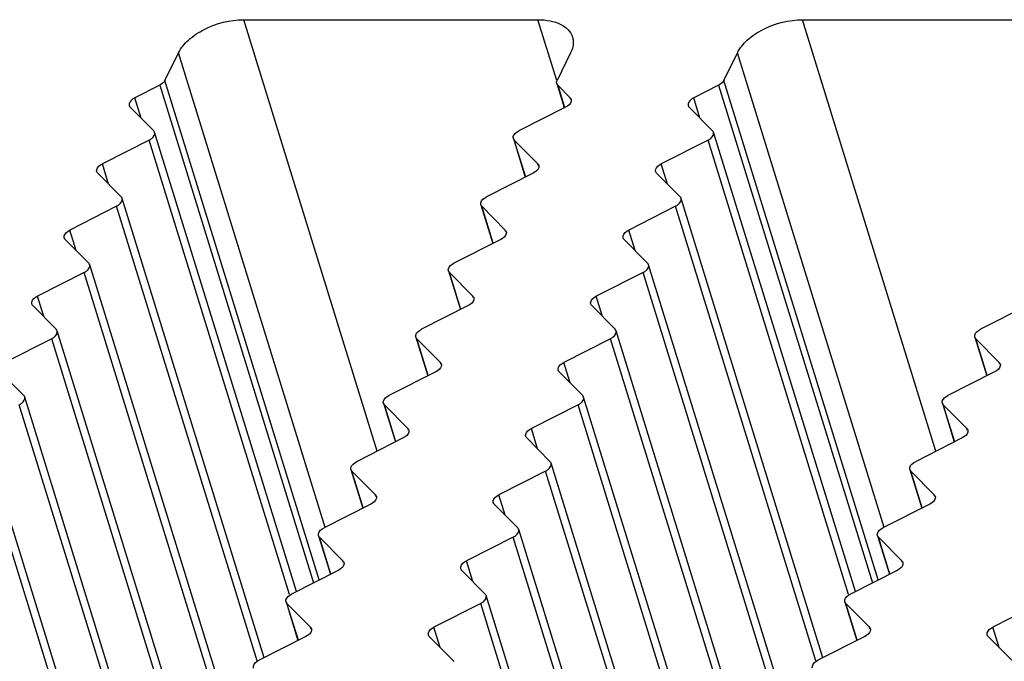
# Model space of a CAD drawing. Header units: millimetres. Extents: x 0 to 594, y 0 to 420.
# Tile 90 of 117: x 510 to 521, y 192 to 199. Entities that reach past the tile are written whole.
import ezdxf

# ---------------------------------------------------------------- set-up
doc = ezdxf.new("R2010")
doc.units = ezdxf.units.MM
doc.header["$LTSCALE"] = 32.67
doc.layers.add('3_ALL_AXES', color=7, linetype='CONTINUOUS')

msp = doc.modelspace()

# ---------------------------------------------------------------- linework, layer by layer
at = {"layer": '3_ALL_AXES', "color": 9, "linetype": 'CONTINUOUS'}
for p, q in [((514.26512, 194.35219), (512.76198, 199.21634)), ((516.28969, 198.53066), (516.0778, 199.21634)), ((520.56517, 194.35219), (519.06204, 199.21634)), ((513.67982, 193.49265), (512.02632, 198.84338)), ((519.97987, 193.49265), (518.32637, 198.84338)), ((511.81536, 198.47946), (513.54926, 192.86856)), ((513.61372, 192.90124), (511.87362, 198.53221)), ((516.3012, 198.47946), (516.37893, 198.22791)), ((518.11542, 198.47946), (519.84932, 192.86856)), ((519.91377, 192.90124), (518.17367, 198.53221)), ((511.60524, 198.10779), (511.5344, 198.33702)), ((516.44817, 198.31822), (516.44236, 198.33702)), ((517.90529, 198.10779), (517.83446, 198.33702)), ((513.27868, 192.73588), (511.69554, 197.85892)), ((515.94051, 197.44299), (515.81198, 197.85892)), ((519.57874, 192.73588), (517.9956, 197.85892)), ((511.23934, 197.3617), (511.16829, 197.59161)), ((516.08268, 197.57284), (516.07688, 197.59161)), ((517.5394, 197.3617), (517.46835, 197.59161)), ((512.91263, 191.98995), (511.32949, 197.11299)), ((515.57446, 196.69705), (515.44593, 197.11299)), ((519.21269, 191.98995), (517.62955, 197.11299)), ((510.87329, 196.61577), (510.80224, 196.84568)), ((515.71663, 196.82691), (515.71083, 196.84568)), ((517.17335, 196.61577), (517.1023, 196.84568)), ((512.54658, 191.24401), (510.96344, 196.36705)), ((515.20841, 195.95112), (515.07988, 196.36705)), ((518.84664, 191.24401), (517.2635, 196.36705)), ((510.50724, 195.86984), (510.43619, 196.09975)), ((515.35058, 196.08098), (515.34478, 196.09975)), ((516.8073, 195.86984), (516.73625, 196.09975)), ((512.18053, 190.49808), (510.59739, 195.62112)), ((514.84236, 195.20519), (514.71383, 195.62112)), ((518.48059, 190.49808), (516.89745, 195.62112)), ((521.14242, 195.20519), (521.01389, 195.62112)), ((514.98453, 195.33505), (514.97873, 195.35382)), ((516.44125, 195.12391), (516.3702, 195.35382)), ((521.28459, 195.33505), (521.27879, 195.35382)), ((511.81448, 189.75215), (510.23134, 194.87519)), ((514.47631, 194.45926), (514.34778, 194.87519)), ((518.11454, 189.75215), (516.5314, 194.87519)), ((520.77637, 194.45926), (520.64784, 194.87519)), ((514.61848, 194.58911), (514.61268, 194.60789)), ((516.0752, 194.37798), (516.00415, 194.60789)), ((520.91854, 194.58911), (520.91274, 194.60789)), ((511.44843, 189.00622), (509.86529, 194.12926)), ((514.11026, 193.71333), (513.98173, 194.12926)), ((517.74849, 189.00622), (516.16535, 194.12926)), ((520.41032, 193.71333), (520.28179, 194.12926)), ((514.25243, 193.84318), (514.24663, 193.86195)), ((515.70915, 193.63204), (515.6381, 193.86195)), ((520.55249, 193.84318), (520.54669, 193.86195)), ((513.74421, 192.96739), (513.61568, 193.38333)), ((517.38244, 188.26029), (515.7993, 193.38333)), ((520.04427, 192.96739), (519.91574, 193.38333)), ((513.88638, 193.09725), (513.88058, 193.11602)), ((515.3431, 192.88611), (515.27205, 193.11602)), ((520.18644, 193.09725), (520.18064, 193.11602)), ((513.37816, 192.22146), (513.24963, 192.63739)), ((517.01639, 187.51435), (515.43325, 192.63739)), ((519.67822, 192.22146), (519.54968, 192.63739)), ((513.52033, 192.35132), (513.51453, 192.37009)), ((514.97705, 192.14018), (514.906, 192.37009)), ((519.82039, 192.35132), (519.81459, 192.37009)), ((521.2771, 192.14018), (521.20606, 192.37009))]:
    msp.add_line(p, q, dxfattribs=at)
at = {"layer": '3_ALL_AXES', "color": 7, "linetype": 'CONTINUOUS'}
for p, q in [((512.76198, 199.21634), (516.0778, 199.21634)), ((519.06204, 199.21634), (522.37786, 199.21634)), ((511.87362, 198.53221), (512.02632, 198.84338)), ((516.44741, 198.84338), (516.29471, 198.53221)), ((518.17367, 198.53221), (518.32637, 198.84338)), ((511.81536, 198.47946), (511.5344, 198.33702)), ((516.29059, 198.49678), (516.37413, 198.22643)), ((516.3012, 198.47946), (516.44236, 198.33702)), ((518.11542, 198.47946), (517.83446, 198.33702)), ((511.48263, 198.23151), (511.74732, 197.96442)), ((516.39058, 198.23151), (515.86375, 197.96442)), ((517.78268, 198.23151), (518.04737, 197.96442)), ((513.35738, 192.77128), (511.75793, 197.9471)), ((519.65744, 192.77128), (518.05799, 197.9471)), ((511.69554, 197.85892), (511.16829, 197.59161)), ((515.80137, 197.87624), (515.93596, 197.44068)), ((515.81198, 197.85892), (516.07688, 197.59161)), ((517.9956, 197.85892), (517.46835, 197.59161)), ((511.11658, 197.48558), (511.38127, 197.21849)), ((516.02453, 197.48558), (515.4977, 197.21849)), ((517.41663, 197.48558), (517.68132, 197.21849)), ((512.99133, 192.02535), (511.39188, 197.20117)), ((515.43532, 197.1303), (515.56991, 196.69475)), ((519.29139, 192.02535), (517.69194, 197.20117)), ((511.32949, 197.11299), (510.80224, 196.84568)), ((515.44593, 197.11299), (515.71083, 196.84568)), ((517.62955, 197.11299), (517.1023, 196.84568)), ((510.75053, 196.73965), (511.01522, 196.47256)), ((515.65848, 196.73965), (515.13165, 196.47256)), ((517.05058, 196.73965), (517.31527, 196.47256)), ((512.62528, 191.27942), (511.02583, 196.45524)), ((518.92534, 191.27942), (517.32589, 196.45524)), ((510.96344, 196.36705), (510.43619, 196.09975)), ((515.06927, 196.38437), (515.20386, 195.94882)), ((515.07988, 196.36705), (515.34478, 196.09975)), ((517.2635, 196.36705), (516.73625, 196.09975)), ((510.38448, 195.99372), (510.64917, 195.72663)), ((515.29243, 195.99372), (514.7656, 195.72663)), ((516.68453, 195.99372), (516.94922, 195.72663)), ((521.59249, 195.99372), (521.06566, 195.72663)), ((512.25923, 190.53348), (510.65978, 195.70931)), ((518.55929, 190.53348), (516.95984, 195.70931)), ((510.59739, 195.62112), (510.07014, 195.35382)), ((514.70321, 195.63844), (514.83781, 195.20288)), ((514.71383, 195.62112), (514.97873, 195.35382)), ((516.89745, 195.62112), (516.3702, 195.35382)), ((521.00327, 195.63844), (521.13787, 195.20288)), ((521.01389, 195.62112), (521.27879, 195.35382)), ((510.01843, 195.24779), (510.28312, 194.98069)), ((514.92638, 195.24779), (514.39955, 194.98069)), ((516.31848, 195.24779), (516.58317, 194.98069)), ((521.22644, 195.24779), (520.69961, 194.98069)), ((511.89318, 189.78755), (510.29373, 194.96338)), ((518.19324, 189.78755), (516.59379, 194.96338)), ((514.33716, 194.89251), (514.47176, 194.45695)), ((514.34778, 194.87519), (514.61268, 194.60789)), ((516.5314, 194.87519), (516.00415, 194.60789)), ((520.63722, 194.89251), (520.77182, 194.45695)), ((520.64784, 194.87519), (520.91274, 194.60789)), ((514.56033, 194.50186), (514.0335, 194.23476)), ((515.95243, 194.50186), (516.21712, 194.23476)), ((520.86039, 194.50186), (520.33356, 194.23476)), ((511.52713, 189.04162), (509.92768, 194.21744)), ((513.97111, 194.14658), (514.10571, 193.71102)), ((513.98173, 194.12926), (514.24663, 193.86195)), ((516.16535, 194.12926), (515.6381, 193.86195)), ((517.82719, 189.04162), (516.22774, 194.21744)), ((520.27117, 194.14658), (520.40577, 193.71102)), ((520.28179, 194.12926), (520.54669, 193.86195)), ((514.19428, 193.75592), (513.66745, 193.48883)), ((515.58638, 193.75592), (515.85107, 193.48883)), ((520.49434, 193.75592), (519.96751, 193.48883)), ((517.46114, 188.29569), (515.86169, 193.47151)), ((513.60506, 193.40064), (513.73966, 192.96509)), ((513.61568, 193.38333), (513.88058, 193.11602)), ((515.7993, 193.38333), (515.27205, 193.11602)), ((519.90512, 193.40064), (520.03972, 192.96509)), ((519.91574, 193.38333), (520.18064, 193.11602)), ((513.82823, 193.00999), (513.3014, 192.7429)), ((515.22033, 193.00999), (515.48502, 192.7429)), ((520.12829, 193.00999), (519.60146, 192.7429)), ((517.09509, 187.54976), (515.49564, 192.72558)), ((513.23901, 192.65471), (513.37361, 192.21916)), ((513.24963, 192.63739), (513.51453, 192.37009)), ((515.43325, 192.63739), (514.906, 192.37009)), ((519.53907, 192.65471), (519.67367, 192.21916)), ((519.54968, 192.63739), (519.81459, 192.37009)), ((521.73331, 192.63739), (521.20606, 192.37009)), ((513.46218, 192.26406), (512.93535, 191.99697)), ((514.85428, 192.26406), (515.11897, 191.99697)), ((519.76224, 192.26406), (519.23541, 191.99697)), ((521.15434, 192.26406), (521.41903, 191.99697))]:
    msp.add_line(p, q, dxfattribs=at)
for points, knots in [([(512.02632, 198.84338), (512.05297, 198.89769), (512.14128, 199.00177), (512.38137, 199.15772), (512.60944, 199.21634), (512.76198, 199.21634)], [0, 0, 0, 0, 0.21222204, 0.46498254, 1, 1, 1, 1]), ([(516.0778, 199.21634), (516.12476, 199.21634), (516.21322, 199.20887), (516.33211, 199.17154), (516.42268, 199.10944), (516.4588, 199.0504), (516.46803, 199.02053)], [0, 0, 0, 0, 0.30375218, 0.56998946, 0.7977859, 1, 1, 1, 1]), ([(518.32637, 198.84338), (518.35303, 198.89769), (518.44133, 199.00177), (518.68143, 199.15772), (518.9095, 199.21634), (519.06204, 199.21634)], [0, 0, 0, 0, 0.21222204, 0.46498254, 1, 1, 1, 1]), ([(516.46803, 199.02053), (516.47222, 199.00695), (516.48386, 198.94728), (516.46772, 198.88477), (516.44741, 198.84338)], [0, 0, 0, 0, 0.23564973, 1, 1, 1, 1]), ([(511.87362, 198.53221), (511.87108, 198.52704), (511.85647, 198.50475), (511.83383, 198.48882), (511.81536, 198.47946)], [0, 0, 0, 0, 0.21730287, 1, 1, 1, 1]), ([(518.17367, 198.53221), (518.17114, 198.52704), (518.15652, 198.50475), (518.13389, 198.48882), (518.11542, 198.47946)], [0, 0, 0, 0, 0.21730287, 1, 1, 1, 1]), ([(511.5344, 198.33702), (511.52381, 198.33165), (511.49303, 198.31341), (511.46457, 198.2731), (511.47207, 198.24885)], [0, 0, 0, 0, 0.31865481, 1, 1, 1, 1]), ([(517.83446, 198.33702), (517.82387, 198.33165), (517.79308, 198.31341), (517.76462, 198.2731), (517.77213, 198.24885)], [0, 0, 0, 0, 0.31865481, 1, 1, 1, 1]), ([(516.45291, 198.31968), (516.45513, 198.31252), (516.45474, 198.27264), (516.41763, 198.24523), (516.39058, 198.23151)], [0, 0, 0, 0, 0.1982389, 1, 1, 1, 1]), ([(511.69554, 197.85892), (511.70613, 197.86429), (511.73692, 197.88253), (511.76538, 197.92284), (511.75787, 197.94709)], [0, 0, 0, 0, 0.31865481, 1, 1, 1, 1]), ([(515.80142, 197.87625), (515.79921, 197.88342), (515.7996, 197.9233), (515.83671, 197.95071), (515.86375, 197.96442)], [0, 0, 0, 0, 0.1982389, 1, 1, 1, 1]), ([(517.9956, 197.85892), (518.00619, 197.86429), (518.03698, 197.88253), (518.06543, 197.92284), (518.05793, 197.94709)], [0, 0, 0, 0, 0.31865481, 1, 1, 1, 1]), ([(511.10587, 197.50326), (511.10369, 197.51045), (511.10416, 197.55036), (511.14122, 197.57786), (511.16829, 197.59161)], [0, 0, 0, 0, 0.19842178, 1, 1, 1, 1]), ([(516.0874, 197.5743), (516.08963, 197.56709), (516.08916, 197.52692), (516.05177, 197.49939), (516.02453, 197.48558)], [0, 0, 0, 0, 0.1981289, 1, 1, 1, 1]), ([(517.40593, 197.50326), (517.40375, 197.51045), (517.40421, 197.55036), (517.44128, 197.57786), (517.46835, 197.59161)], [0, 0, 0, 0, 0.19842178, 1, 1, 1, 1]), ([(511.32949, 197.11299), (511.34008, 197.11835), (511.37087, 197.1366), (511.39933, 197.17691), (511.39182, 197.20115)], [0, 0, 0, 0, 0.31865481, 1, 1, 1, 1]), ([(515.43537, 197.13032), (515.43316, 197.13749), (515.43355, 197.17737), (515.47066, 197.20478), (515.4977, 197.21849)], [0, 0, 0, 0, 0.1982389, 1, 1, 1, 1]), ([(517.62955, 197.11299), (517.64014, 197.11835), (517.67092, 197.1366), (517.69938, 197.17691), (517.69188, 197.20115)], [0, 0, 0, 0, 0.31865481, 1, 1, 1, 1]), ([(510.73982, 196.75733), (510.73764, 196.76452), (510.73811, 196.80443), (510.77517, 196.83193), (510.80224, 196.84568)], [0, 0, 0, 0, 0.19842178, 1, 1, 1, 1]), ([(515.72135, 196.82837), (515.72358, 196.82116), (515.72311, 196.78099), (515.68572, 196.75346), (515.65848, 196.73965)], [0, 0, 0, 0, 0.1981289, 1, 1, 1, 1]), ([(517.03988, 196.75733), (517.0377, 196.76452), (517.03816, 196.80443), (517.07523, 196.83193), (517.1023, 196.84568)], [0, 0, 0, 0, 0.19842178, 1, 1, 1, 1]), ([(510.96344, 196.36705), (510.97403, 196.37242), (511.00482, 196.39067), (511.03328, 196.43097), (511.02577, 196.45522)], [0, 0, 0, 0, 0.31865481, 1, 1, 1, 1]), ([(515.06932, 196.38439), (515.06711, 196.39155), (515.0675, 196.43144), (515.1046, 196.45885), (515.13165, 196.47256)], [0, 0, 0, 0, 0.1982389, 1, 1, 1, 1]), ([(517.2635, 196.36705), (517.27409, 196.37242), (517.30487, 196.39067), (517.33333, 196.43097), (517.32583, 196.45522)], [0, 0, 0, 0, 0.31865481, 1, 1, 1, 1]), ([(510.37377, 196.0114), (510.37159, 196.01859), (510.37206, 196.0585), (510.40912, 196.086), (510.43619, 196.09975)], [0, 0, 0, 0, 0.19842178, 1, 1, 1, 1]), ([(515.3553, 196.08244), (515.35753, 196.07523), (515.35706, 196.03506), (515.31967, 196.00753), (515.29243, 195.99372)], [0, 0, 0, 0, 0.1981289, 1, 1, 1, 1]), ([(516.67383, 196.0114), (516.67165, 196.01859), (516.67211, 196.0585), (516.70918, 196.086), (516.73625, 196.09975)], [0, 0, 0, 0, 0.19842178, 1, 1, 1, 1]), ([(510.59739, 195.62112), (510.60798, 195.62649), (510.63877, 195.64473), (510.66723, 195.68504), (510.65972, 195.70929)], [0, 0, 0, 0, 0.31865481, 1, 1, 1, 1]), ([(514.70327, 195.63846), (514.70106, 195.64562), (514.70145, 195.68551), (514.73855, 195.71291), (514.7656, 195.72663)], [0, 0, 0, 0, 0.1982389, 1, 1, 1, 1]), ([(516.89745, 195.62112), (516.90804, 195.62649), (516.93882, 195.64473), (516.96728, 195.68504), (516.95978, 195.70929)], [0, 0, 0, 0, 0.31865481, 1, 1, 1, 1]), ([(521.00333, 195.63846), (521.00111, 195.64562), (521.00151, 195.68551), (521.03861, 195.71291), (521.06566, 195.72663)], [0, 0, 0, 0, 0.1982389, 1, 1, 1, 1]), ([(516.30778, 195.26546), (516.3056, 195.27265), (516.30606, 195.31257), (516.34313, 195.34007), (516.3702, 195.35382)], [0, 0, 0, 0, 0.19842178, 1, 1, 1, 1]), ([(514.98925, 195.3365), (514.99148, 195.3293), (514.99101, 195.28912), (514.95362, 195.2616), (514.92638, 195.24779)], [0, 0, 0, 0, 0.1981289, 1, 1, 1, 1]), ([(521.2893, 195.3365), (521.29154, 195.3293), (521.29106, 195.28912), (521.25368, 195.2616), (521.22644, 195.24779)], [0, 0, 0, 0, 0.1981289, 1, 1, 1, 1]), ([(510.23134, 194.87519), (510.24193, 194.88056), (510.27272, 194.8988), (510.30118, 194.93911), (510.29367, 194.96336)], [0, 0, 0, 0, 0.31865481, 1, 1, 1, 1]), ([(514.33722, 194.89253), (514.335, 194.89969), (514.3354, 194.93957), (514.3725, 194.96698), (514.39955, 194.98069)], [0, 0, 0, 0, 0.1982389, 1, 1, 1, 1]), ([(516.5314, 194.87519), (516.54199, 194.88056), (516.57277, 194.8988), (516.60123, 194.93911), (516.59373, 194.96336)], [0, 0, 0, 0, 0.31865481, 1, 1, 1, 1]), ([(520.63728, 194.89253), (520.63506, 194.89969), (520.63546, 194.93957), (520.67256, 194.96698), (520.69961, 194.98069)], [0, 0, 0, 0, 0.1982389, 1, 1, 1, 1]), ([(514.6232, 194.59057), (514.62543, 194.58336), (514.62496, 194.54319), (514.58757, 194.51567), (514.56033, 194.50186)], [0, 0, 0, 0, 0.1981289, 1, 1, 1, 1]), ([(515.94173, 194.51953), (515.93955, 194.52672), (515.94001, 194.56663), (515.97708, 194.59413), (516.00415, 194.60789)], [0, 0, 0, 0, 0.19842178, 1, 1, 1, 1]), ([(520.92325, 194.59057), (520.92548, 194.58336), (520.92501, 194.54319), (520.88763, 194.51567), (520.86039, 194.50186)], [0, 0, 0, 0, 0.1981289, 1, 1, 1, 1]), ([(513.97117, 194.14659), (513.96895, 194.15376), (513.96935, 194.19364), (514.00645, 194.22105), (514.0335, 194.23476)], [0, 0, 0, 0, 0.1982389, 1, 1, 1, 1]), ([(520.27123, 194.14659), (520.26901, 194.15376), (520.26941, 194.19364), (520.30651, 194.22105), (520.33356, 194.23476)], [0, 0, 0, 0, 0.1982389, 1, 1, 1, 1]), ([(516.16535, 194.12926), (516.17594, 194.13463), (516.20672, 194.15287), (516.23518, 194.19318), (516.22768, 194.21743)], [0, 0, 0, 0, 0.31865481, 1, 1, 1, 1]), ([(514.25715, 193.84464), (514.25938, 193.83743), (514.25891, 193.79726), (514.22152, 193.76973), (514.19428, 193.75592)], [0, 0, 0, 0, 0.1981289, 1, 1, 1, 1]), ([(515.57568, 193.7736), (515.5735, 193.78079), (515.57396, 193.8207), (515.61103, 193.8482), (515.6381, 193.86195)], [0, 0, 0, 0, 0.19842178, 1, 1, 1, 1]), ([(520.5572, 193.84464), (520.55943, 193.83743), (520.55896, 193.79726), (520.52158, 193.76973), (520.49434, 193.75592)], [0, 0, 0, 0, 0.1981289, 1, 1, 1, 1]), ([(513.60512, 193.40066), (513.6029, 193.40783), (513.6033, 193.44771), (513.6404, 193.47512), (513.66745, 193.48883)], [0, 0, 0, 0, 0.1982389, 1, 1, 1, 1]), ([(515.7993, 193.38333), (515.80989, 193.38869), (515.84067, 193.40694), (515.86913, 193.44725), (515.86163, 193.47149)], [0, 0, 0, 0, 0.31865481, 1, 1, 1, 1]), ([(519.90518, 193.40066), (519.90296, 193.40783), (519.90336, 193.44771), (519.94046, 193.47512), (519.96751, 193.48883)], [0, 0, 0, 0, 0.1982389, 1, 1, 1, 1]), ([(513.8911, 193.09871), (513.89333, 193.0915), (513.89286, 193.05133), (513.85547, 193.0238), (513.82823, 193.00999)], [0, 0, 0, 0, 0.1981289, 1, 1, 1, 1]), ([(515.20963, 193.02767), (515.20745, 193.03486), (515.20791, 193.07477), (515.24498, 193.10227), (515.27205, 193.11602)], [0, 0, 0, 0, 0.19842178, 1, 1, 1, 1]), ([(520.19115, 193.09871), (520.19338, 193.0915), (520.19291, 193.05133), (520.15553, 193.0238), (520.12829, 193.00999)], [0, 0, 0, 0, 0.1981289, 1, 1, 1, 1]), ([(513.23907, 192.65473), (513.23685, 192.66189), (513.23725, 192.70178), (513.27435, 192.72919), (513.3014, 192.7429)], [0, 0, 0, 0, 0.1982389, 1, 1, 1, 1]), ([(515.43325, 192.63739), (515.44384, 192.64276), (515.47462, 192.66101), (515.50308, 192.70131), (515.49558, 192.72556)], [0, 0, 0, 0, 0.31865481, 1, 1, 1, 1]), ([(519.53913, 192.65473), (519.53691, 192.66189), (519.53731, 192.70178), (519.57441, 192.72919), (519.60146, 192.7429)], [0, 0, 0, 0, 0.1982389, 1, 1, 1, 1]), ([(513.52505, 192.35278), (513.52728, 192.34557), (513.52681, 192.3054), (513.48942, 192.27787), (513.46218, 192.26406)], [0, 0, 0, 0, 0.1981289, 1, 1, 1, 1]), ([(514.84358, 192.28174), (514.8414, 192.28893), (514.84186, 192.32884), (514.87893, 192.35634), (514.906, 192.37009)], [0, 0, 0, 0, 0.19842178, 1, 1, 1, 1]), ([(519.8251, 192.35278), (519.82733, 192.34557), (519.82686, 192.3054), (519.78948, 192.27787), (519.76224, 192.26406)], [0, 0, 0, 0, 0.1981289, 1, 1, 1, 1]), ([(521.14364, 192.28174), (521.14145, 192.28893), (521.14192, 192.32884), (521.17899, 192.35634), (521.20606, 192.37009)], [0, 0, 0, 0, 0.19842178, 1, 1, 1, 1]), ([(512.87302, 191.9088), (512.8708, 191.91596), (512.8712, 191.95585), (512.9083, 191.98325), (512.93535, 191.99697)], [0, 0, 0, 0, 0.1982389, 1, 1, 1, 1]), ([(519.17308, 191.9088), (519.17086, 191.91596), (519.17126, 191.95585), (519.20836, 191.98325), (519.23541, 191.99697)], [0, 0, 0, 0, 0.1982389, 1, 1, 1, 1])]:
    msp.add_open_spline(points, degree=3, knots=knots, dxfattribs=at)
for points in [[(516.29058, 198.49678), (516.28707, 198.50813), (516.28947, 198.52153), (516.29471, 198.53221)], [(516.3012, 198.47946), (516.29643, 198.48427), (516.29259, 198.49031), (516.29058, 198.49678)], [(516.44236, 198.33702), (516.44712, 198.33221), (516.45091, 198.32615), (516.45291, 198.31968)], [(511.47207, 198.24885), (511.47407, 198.24239), (511.47786, 198.23632), (511.48263, 198.23151)], [(517.77213, 198.24885), (517.77413, 198.24239), (517.77792, 198.23632), (517.78268, 198.23151)], [(511.75787, 197.94709), (511.75587, 197.95355), (511.75208, 197.95962), (511.74732, 197.96442)], [(518.05793, 197.94709), (518.05593, 197.95355), (518.05214, 197.95962), (518.04737, 197.96442)], [(515.81198, 197.85892), (515.80722, 197.86372), (515.80342, 197.86979), (515.80142, 197.87625)], [(516.07688, 197.59161), (516.08162, 197.58681), (516.0854, 197.58075), (516.0874, 197.5743)], [(511.11658, 197.48558), (511.11173, 197.49048), (511.10788, 197.49667), (511.10587, 197.50326)], [(517.41663, 197.48558), (517.41179, 197.49048), (517.40793, 197.49667), (517.40593, 197.50326)], [(511.39182, 197.20115), (511.38982, 197.20762), (511.38603, 197.21368), (511.38127, 197.21849)], [(515.44593, 197.11299), (515.44117, 197.11779), (515.43737, 197.12386), (515.43537, 197.13032)], [(517.69188, 197.20115), (517.68988, 197.20762), (517.68609, 197.21368), (517.68132, 197.21849)], [(515.71083, 196.84568), (515.71557, 196.84088), (515.71935, 196.83482), (515.72135, 196.82837)], [(510.75053, 196.73965), (510.74568, 196.74454), (510.74183, 196.75074), (510.73982, 196.75733)], [(517.05058, 196.73965), (517.04573, 196.74454), (517.04188, 196.75074), (517.03988, 196.75733)], [(511.02577, 196.45522), (511.02377, 196.46169), (511.01998, 196.46775), (511.01522, 196.47256)], [(517.32583, 196.45522), (517.32383, 196.46169), (517.32004, 196.46775), (517.31527, 196.47256)], [(515.07988, 196.36705), (515.07512, 196.37186), (515.07132, 196.37793), (515.06932, 196.38439)], [(510.38448, 195.99372), (510.37963, 195.99861), (510.37578, 196.00481), (510.37377, 196.0114)], [(515.34478, 196.09975), (515.34952, 196.09494), (515.3533, 196.08889), (515.3553, 196.08244)], [(516.68453, 195.99372), (516.67968, 195.99861), (516.67583, 196.00481), (516.67383, 196.0114)], [(510.65972, 195.70929), (510.65772, 195.71575), (510.65393, 195.72182), (510.64917, 195.72663)], [(516.95978, 195.70929), (516.95778, 195.71575), (516.95399, 195.72182), (516.94922, 195.72663)], [(514.71383, 195.62112), (514.70907, 195.62593), (514.70527, 195.63199), (514.70327, 195.63846)], [(521.01389, 195.62112), (521.00912, 195.62593), (521.00533, 195.63199), (521.00333, 195.63846)], [(514.97873, 195.35382), (514.98347, 195.34901), (514.98725, 195.34296), (514.98925, 195.3365)], [(521.27879, 195.35382), (521.28353, 195.34901), (521.28731, 195.34296), (521.2893, 195.3365)], [(516.31848, 195.24779), (516.31363, 195.25268), (516.30978, 195.25887), (516.30778, 195.26546)], [(510.29367, 194.96336), (510.29167, 194.96982), (510.28788, 194.97589), (510.28312, 194.98069)], [(516.59373, 194.96336), (516.59173, 194.96982), (516.58794, 194.97589), (516.58317, 194.98069)], [(514.34778, 194.87519), (514.34302, 194.88), (514.33922, 194.88606), (514.33722, 194.89253)], [(520.64784, 194.87519), (520.64307, 194.88), (520.63928, 194.88606), (520.63728, 194.89253)], [(514.61268, 194.60789), (514.61742, 194.60308), (514.6212, 194.59702), (514.6232, 194.59057)], [(520.91274, 194.60789), (520.91748, 194.60308), (520.92126, 194.59702), (520.92325, 194.59057)], [(515.95243, 194.50186), (515.94758, 194.50675), (515.94373, 194.51294), (515.94173, 194.51953)], [(516.22768, 194.21743), (516.22568, 194.22389), (516.22189, 194.22996), (516.21712, 194.23476)], [(513.98173, 194.12926), (513.97697, 194.13406), (513.97317, 194.14013), (513.97117, 194.14659)], [(520.28179, 194.12926), (520.27702, 194.13406), (520.27323, 194.14013), (520.27123, 194.14659)], [(514.24663, 193.86195), (514.25137, 193.85715), (514.25515, 193.85109), (514.25715, 193.84464)], [(520.54669, 193.86195), (520.55143, 193.85715), (520.55521, 193.85109), (520.5572, 193.84464)], [(515.58638, 193.75592), (515.58153, 193.76082), (515.57768, 193.76701), (515.57568, 193.7736)], [(515.86163, 193.47149), (515.85963, 193.47796), (515.85584, 193.48402), (515.85107, 193.48883)], [(513.61568, 193.38333), (513.61092, 193.38813), (513.60712, 193.3942), (513.60512, 193.40066)], [(519.91574, 193.38333), (519.91097, 193.38813), (519.90718, 193.3942), (519.90518, 193.40066)], [(513.88058, 193.11602), (513.88532, 193.11122), (513.8891, 193.10516), (513.8911, 193.09871)], [(515.22033, 193.00999), (515.21548, 193.01488), (515.21163, 193.02108), (515.20963, 193.02767)], [(520.18064, 193.11602), (520.18538, 193.11122), (520.18916, 193.10516), (520.19115, 193.09871)], [(515.49558, 192.72556), (515.49358, 192.73203), (515.48978, 192.73809), (515.48502, 192.7429)], [(513.24963, 192.63739), (513.24487, 192.6422), (513.24107, 192.64827), (513.23907, 192.65473)], [(519.54968, 192.63739), (519.54492, 192.6422), (519.54113, 192.64827), (519.53913, 192.65473)], [(513.51453, 192.37009), (513.51927, 192.36528), (513.52305, 192.35923), (513.52505, 192.35278)], [(519.81459, 192.37009), (519.81933, 192.36528), (519.82311, 192.35923), (519.8251, 192.35278)], [(514.85428, 192.26406), (514.84943, 192.26895), (514.84558, 192.27515), (514.84358, 192.28174)], [(521.15434, 192.26406), (521.14949, 192.26895), (521.14564, 192.27515), (521.14364, 192.28174)], [(515.12953, 191.97963), (515.12753, 191.98609), (515.12373, 191.99216), (515.11897, 191.99697)]]:
    msp.add_open_spline(points, degree=3, dxfattribs=at)

doc.saveas('drawing.dxf')
